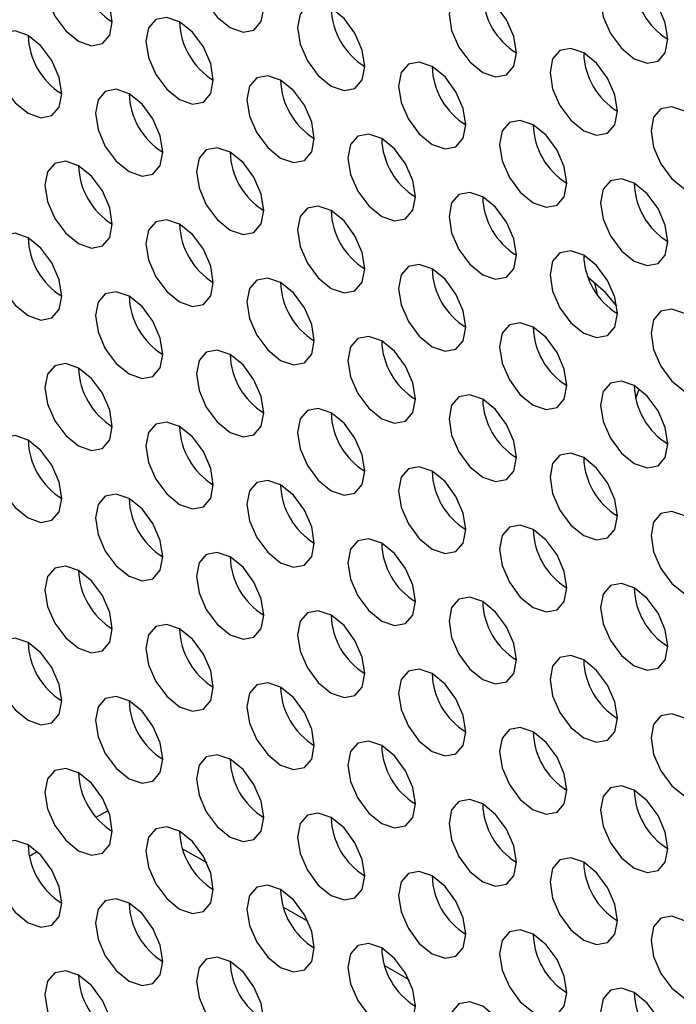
# Model space of a CAD drawing. Header units: millimetres. Extents: x 256 to 1374, y 313 to 1176.
# Tile 109 of 212: x 1061.99 to 1066.59, y 947.75 to 954.64. Entities that reach past the tile are written whole.
import ezdxf

# ---------------------------------------------------------------- set-up
doc = ezdxf.new("R2010")
doc.units = ezdxf.units.MM

msp = doc.modelspace()

# ---------------------------------------------------------------- linework, layer by layer
at = {"color": 7, "linetype": 'Continuous', "lineweight": 30}
for p, q in [((1063.1084, 954.6248), (1063.1084, 954.6247)), ((1063.1084, 953.2094), (1063.1084, 953.2094)), ((1066.0335, 952.7164), (1066.0153, 952.8001)), ((1066.3123, 952.0133), (1066.2963, 952.0161)), ((1063.1084, 951.7941), (1063.1084, 951.7941)), ((1063.1084, 950.3788), (1063.1084, 950.3787)), ((1062.5251, 949.0606), (1062.6087, 949.1089)), ((1062.0564, 948.79), (1062.111, 948.8216)), ((1063.1287, 948.8413), (1063.298, 948.7435)), ((1063.8358, 948.4331), (1064.0051, 948.3353)), ((1064.5429, 948.0248), (1064.7122, 947.9271))]:
    msp.add_line(p, q, dxfattribs=at)
at = {"color": 7, "linetype": 'Continuous', "lineweight": 30, "flags": 128}
for points in [[(1063.6977, 954.7201), (1063.6797, 954.8346), (1063.6286, 954.9524), (1063.5522, 955.0555), (1063.462, 955.1283), (1063.3718, 955.1597), (1063.2953, 955.1448), (1063.2442, 955.086), (1063.2263, 954.9922), (1063.2442, 954.8777), (1063.2953, 954.7599), (1063.3718, 954.6568), (1063.462, 954.584), (1063.5522, 954.5526), (1063.6286, 954.5675), (1063.6797, 954.6263), (1063.6977, 954.7201)], [(1062.637, 954.6247), (1062.6191, 954.7392), (1062.568, 954.857), (1062.4915, 954.9602), (1062.4013, 955.033), (1062.3111, 955.0643), (1062.2346, 955.0495), (1062.1835, 954.9907), (1062.1656, 954.8969), (1062.1835, 954.7823), (1062.2346, 954.6645), (1062.3111, 954.5614), (1062.4013, 954.4886), (1062.4915, 954.4573), (1062.568, 954.4721), (1062.6191, 954.5309), (1062.637, 954.6247)], [(1066.5261, 954.5026), (1066.5081, 954.6171), (1066.4571, 954.7349), (1066.3806, 954.8381), (1066.2904, 954.9109), (1066.2002, 954.9422), (1066.1237, 954.9273), (1066.0726, 954.8685), (1066.0547, 954.7747), (1066.0726, 954.6602), (1066.1237, 954.5424), (1066.2002, 954.4393), (1066.2904, 954.3665), (1066.3806, 954.3351), (1066.4571, 954.35), (1066.5081, 954.4088), (1066.5261, 954.5026)], [(1065.4654, 954.4072), (1065.4475, 954.5218), (1065.3964, 954.6396), (1065.3199, 954.7427), (1065.2297, 954.8155), (1065.1395, 954.8468), (1065.0631, 954.832), (1065.012, 954.7732), (1064.994, 954.6794), (1065.012, 954.5649), (1065.0631, 954.4471), (1065.1395, 954.3439), (1065.2297, 954.2711), (1065.3199, 954.2398), (1065.3964, 954.2546), (1065.4475, 954.3134), (1065.4654, 954.4072)], [(1064.4048, 954.3119), (1064.3868, 954.4264), (1064.3357, 954.5442), (1064.2593, 954.6473), (1064.1691, 954.7201), (1064.0789, 954.7515), (1064.0024, 954.7366), (1063.9513, 954.6778), (1063.9334, 954.584), (1063.9513, 954.4695), (1064.0024, 954.3517), (1064.0789, 954.2486), (1064.1691, 954.1758), (1064.2593, 954.1444), (1064.3357, 954.1593), (1064.3868, 954.2181), (1064.4048, 954.3119)], [(1063.3441, 954.2165), (1063.3262, 954.331), (1063.2751, 954.4488), (1063.1986, 954.552), (1063.1084, 954.6248), (1063.0182, 954.6561), (1062.9417, 954.6413), (1062.8906, 954.5825), (1062.8727, 954.4887), (1062.8906, 954.3741), (1062.9417, 954.2563), (1063.0182, 954.1532), (1063.1084, 954.0804), (1063.1986, 954.0491), (1063.2751, 954.0639), (1063.3262, 954.1227), (1063.3441, 954.2165)], [(1062.2834, 954.1212), (1062.2655, 954.2357), (1062.2144, 954.3535), (1062.1379, 954.4566), (1062.0477, 954.5294), (1061.9575, 954.5608), (1061.8811, 954.5459), (1061.83, 954.4871), (1061.812, 954.3933), (1061.83, 954.2788), (1061.8811, 954.161), (1061.9575, 954.0578), (1062.0477, 953.985), (1062.1379, 953.9537), (1062.2144, 953.9686), (1062.2655, 954.0274), (1062.2834, 954.1212)], [(1066.1725, 953.999), (1066.1546, 954.1136), (1066.1035, 954.2314), (1066.027, 954.3345), (1065.9368, 954.4073), (1065.8466, 954.4386), (1065.7702, 954.4238), (1065.7191, 954.365), (1065.7011, 954.2712), (1065.7191, 954.1567), (1065.7702, 954.0389), (1065.8466, 953.9357), (1065.9368, 953.8629), (1066.027, 953.8316), (1066.1035, 953.8464), (1066.1546, 953.9052), (1066.1725, 953.999)], [(1065.1119, 953.9037), (1065.0939, 954.0182), (1065.0428, 954.136), (1064.9664, 954.2391), (1064.8762, 954.3119), (1064.786, 954.3433), (1064.7095, 954.3284), (1064.6584, 954.2696), (1064.6405, 954.1758), (1064.6584, 954.0613), (1064.7095, 953.9435), (1064.786, 953.8404), (1064.8762, 953.7676), (1064.9664, 953.7362), (1065.0428, 953.7511), (1065.0939, 953.8099), (1065.1119, 953.9037)], [(1064.0512, 953.8083), (1064.0333, 953.9228), (1063.9822, 954.0406), (1063.9057, 954.1438), (1063.8155, 954.2166), (1063.7253, 954.2479), (1063.6488, 954.2331), (1063.5978, 954.1743), (1063.5798, 954.0805), (1063.5978, 953.9659), (1063.6488, 953.8481), (1063.7253, 953.745), (1063.8155, 953.6722), (1063.9057, 953.6409), (1063.9822, 953.6557), (1064.0333, 953.7145), (1064.0512, 953.8083)], [(1062.9906, 953.713), (1062.9726, 953.8275), (1062.9215, 953.9453), (1062.8451, 954.0484), (1062.7549, 954.1212), (1062.6647, 954.1526), (1062.5882, 954.1377), (1062.5371, 954.0789), (1062.5191, 953.9851), (1062.5371, 953.8706), (1062.5882, 953.7528), (1062.6647, 953.6496), (1062.7549, 953.5768), (1062.8451, 953.5455), (1062.9215, 953.5603), (1062.9726, 953.6192), (1062.9906, 953.713)], [(1066.8796, 953.5908), (1066.8617, 953.7054), (1066.8106, 953.8231), (1066.7341, 953.9263), (1066.6439, 953.9991), (1066.5537, 954.0304), (1066.4773, 954.0156), (1066.4262, 953.9568), (1066.4082, 953.863), (1066.4262, 953.7485), (1066.4773, 953.6307), (1066.5537, 953.5275), (1066.6439, 953.4547), (1066.7341, 953.4234), (1066.8106, 953.4382), (1066.8617, 953.497), (1066.8796, 953.5908)], [(1065.819, 953.4955), (1065.801, 953.61), (1065.7499, 953.7278), (1065.6735, 953.8309), (1065.5833, 953.9037), (1065.4931, 953.9351), (1065.4166, 953.9202), (1065.3655, 953.8614), (1065.3476, 953.7676), (1065.3655, 953.6531), (1065.4166, 953.5353), (1065.4931, 953.4322), (1065.5833, 953.3594), (1065.6735, 953.328), (1065.7499, 953.3429), (1065.801, 953.4017), (1065.819, 953.4955)], [(1064.7583, 953.4001), (1064.7404, 953.5146), (1064.6893, 953.6324), (1064.6128, 953.7356), (1064.5226, 953.8084), (1064.4324, 953.8397), (1064.3559, 953.8249), (1064.3049, 953.766), (1064.2869, 953.6722), (1064.3049, 953.5577), (1064.3559, 953.4399), (1064.4324, 953.3368), (1064.5226, 953.264), (1064.6128, 953.2326), (1064.6893, 953.2475), (1064.7404, 953.3063), (1064.7583, 953.4001)], [(1063.6977, 953.3047), (1063.6797, 953.4193), (1063.6286, 953.5371), (1063.5522, 953.6402), (1063.462, 953.713), (1063.3718, 953.7444), (1063.2953, 953.7295), (1063.2442, 953.6707), (1063.2263, 953.5769), (1063.2442, 953.4624), (1063.2953, 953.3446), (1063.3718, 953.2414), (1063.462, 953.1686), (1063.5522, 953.1373), (1063.6286, 953.1521), (1063.6797, 953.2109), (1063.6977, 953.3047)], [(1062.637, 953.2094), (1062.6191, 953.3239), (1062.568, 953.4417), (1062.4915, 953.5448), (1062.4013, 953.6176), (1062.3111, 953.649), (1062.2346, 953.6341), (1062.1835, 953.5753), (1062.1656, 953.4815), (1062.1835, 953.367), (1062.2346, 953.2492), (1062.3111, 953.1461), (1062.4013, 953.0733), (1062.4915, 953.0419), (1062.568, 953.0568), (1062.6191, 953.1156), (1062.637, 953.2094)], [(1066.5261, 953.0873), (1066.5081, 953.2018), (1066.4571, 953.3196), (1066.3806, 953.4227), (1066.2904, 953.4955), (1066.2002, 953.5269), (1066.1237, 953.512), (1066.0726, 953.4532), (1066.0547, 953.3594), (1066.0726, 953.2449), (1066.1237, 953.1271), (1066.2002, 953.0239), (1066.2904, 952.9512), (1066.3806, 952.9198), (1066.4571, 952.9347), (1066.5081, 952.9935), (1066.5261, 953.0873)], [(1065.4654, 952.9919), (1065.4475, 953.1064), (1065.3964, 953.2242), (1065.3199, 953.3274), (1065.2297, 953.4002), (1065.1395, 953.4315), (1065.0631, 953.4167), (1065.012, 953.3578), (1064.994, 953.264), (1065.012, 953.1495), (1065.0631, 953.0317), (1065.1395, 952.9286), (1065.2297, 952.8558), (1065.3199, 952.8244), (1065.3964, 952.8393), (1065.4475, 952.8981), (1065.4654, 952.9919)], [(1064.4048, 952.8965), (1064.3868, 953.0111), (1064.3357, 953.1289), (1064.2593, 953.232), (1064.1691, 953.3048), (1064.0789, 953.3361), (1064.0024, 953.3213), (1063.9513, 953.2625), (1063.9334, 953.1687), (1063.9513, 953.0542), (1064.0024, 952.9364), (1064.0789, 952.8332), (1064.1691, 952.7604), (1064.2593, 952.7291), (1064.3357, 952.7439), (1064.3868, 952.8027), (1064.4048, 952.8965)], [(1063.3441, 952.8012), (1063.3262, 952.9157), (1063.2751, 953.0335), (1063.1986, 953.1366), (1063.1084, 953.2094), (1063.0182, 953.2408), (1062.9417, 953.2259), (1062.8906, 953.1671), (1062.8727, 953.0733), (1062.8906, 952.9588), (1062.9417, 952.841), (1063.0182, 952.7379), (1063.1084, 952.6651), (1063.1986, 952.6337), (1063.2751, 952.6486), (1063.3262, 952.7074), (1063.3441, 952.8012)], [(1062.2834, 952.7058), (1062.2655, 952.8203), (1062.2144, 952.9381), (1062.1379, 953.0413), (1062.0477, 953.1141), (1061.9575, 953.1454), (1061.8811, 953.1306), (1061.83, 953.0718), (1061.812, 952.978), (1061.83, 952.8634), (1061.8811, 952.7456), (1061.9575, 952.6425), (1062.0477, 952.5697), (1062.1379, 952.5384), (1062.2144, 952.5532), (1062.2655, 952.612), (1062.2834, 952.7058)], [(1066.1725, 952.5837), (1066.1546, 952.6982), (1066.1035, 952.816), (1066.027, 952.9192), (1065.9368, 952.992), (1065.8466, 953.0233), (1065.7702, 953.0084), (1065.7191, 952.9496), (1065.7011, 952.8558), (1065.7191, 952.7413), (1065.7702, 952.6235), (1065.8466, 952.5204), (1065.9368, 952.4476), (1066.027, 952.4162), (1066.1035, 952.4311), (1066.1546, 952.4899), (1066.1725, 952.5837)], [(1065.1119, 952.4883), (1065.0939, 952.6029), (1065.0428, 952.7207), (1064.9664, 952.8238), (1064.8762, 952.8966), (1064.786, 952.9279), (1064.7095, 952.9131), (1064.6584, 952.8543), (1064.6405, 952.7605), (1064.6584, 952.646), (1064.7095, 952.5282), (1064.786, 952.425), (1064.8762, 952.3522), (1064.9664, 952.3209), (1065.0428, 952.3357), (1065.0939, 952.3945), (1065.1119, 952.4883)], [(1064.0512, 952.393), (1064.0333, 952.5075), (1063.9822, 952.6253), (1063.9057, 952.7284), (1063.8155, 952.8012), (1063.7253, 952.8326), (1063.6488, 952.8177), (1063.5978, 952.7589), (1063.5798, 952.6651), (1063.5978, 952.5506), (1063.6488, 952.4328), (1063.7253, 952.3297), (1063.8155, 952.2569), (1063.9057, 952.2255), (1063.9822, 952.2404), (1064.0333, 952.2992), (1064.0512, 952.393)], [(1066.1686, 952.6352), (1066.0902, 952.7306), (1065.97, 952.8336)], [(1062.9906, 952.2976), (1062.9726, 952.4121), (1062.9215, 952.5299), (1062.8451, 952.6331), (1062.7549, 952.7059), (1062.6647, 952.7372), (1062.5882, 952.7224), (1062.5371, 952.6636), (1062.5191, 952.5698), (1062.5371, 952.4552), (1062.5882, 952.3374), (1062.6647, 952.2343), (1062.7549, 952.1615), (1062.8451, 952.1301), (1062.9215, 952.145), (1062.9726, 952.2038), (1062.9906, 952.2976)], [(1066.8796, 952.1755), (1066.8617, 952.29), (1066.8106, 952.4078), (1066.7341, 952.511), (1066.6439, 952.5837), (1066.5537, 952.6151), (1066.4773, 952.6002), (1066.4262, 952.5414), (1066.4082, 952.4476), (1066.4262, 952.3331), (1066.4773, 952.2153), (1066.5537, 952.1122), (1066.6439, 952.0394), (1066.7341, 952.008), (1066.8106, 952.0229), (1066.8617, 952.0817), (1066.8796, 952.1755)], [(1065.819, 952.0801), (1065.801, 952.1947), (1065.7499, 952.3124), (1065.6735, 952.4156), (1065.5833, 952.4884), (1065.4931, 952.5197), (1065.4166, 952.5049), (1065.3655, 952.4461), (1065.3476, 952.3523), (1065.3655, 952.2378), (1065.4166, 952.12), (1065.4931, 952.0168), (1065.5833, 951.944), (1065.6735, 951.9127), (1065.7499, 951.9275), (1065.801, 951.9863), (1065.819, 952.0801)], [(1064.7583, 951.9848), (1064.7404, 952.0993), (1064.6893, 952.2171), (1064.6128, 952.3202), (1064.5226, 952.393), (1064.4324, 952.4244), (1064.3559, 952.4095), (1064.3049, 952.3507), (1064.2869, 952.2569), (1064.3049, 952.1424), (1064.3559, 952.0246), (1064.4324, 951.9215), (1064.5226, 951.8487), (1064.6128, 951.8173), (1064.6893, 951.8322), (1064.7404, 951.891), (1064.7583, 951.9848)], [(1063.6977, 951.8894), (1063.6797, 952.0039), (1063.6286, 952.1217), (1063.5522, 952.2249), (1063.462, 952.2977), (1063.3718, 952.329), (1063.2953, 952.3142), (1063.2442, 952.2553), (1063.2263, 952.1615), (1063.2442, 952.047), (1063.2953, 951.9292), (1063.3718, 951.8261), (1063.462, 951.7533), (1063.5522, 951.7219), (1063.6286, 951.7368), (1063.6797, 951.7956), (1063.6977, 951.8894)], [(1062.637, 951.794), (1062.6191, 951.9086), (1062.568, 952.0264), (1062.4915, 952.1295), (1062.4013, 952.2023), (1062.3111, 952.2337), (1062.2346, 952.2188), (1062.1835, 952.16), (1062.1656, 952.0662), (1062.1835, 951.9517), (1062.2346, 951.8339), (1062.3111, 951.7307), (1062.4013, 951.6579), (1062.4915, 951.6266), (1062.568, 951.6414), (1062.6191, 951.7002), (1062.637, 951.794)], [(1066.5261, 951.6719), (1066.5081, 951.7864), (1066.4571, 951.9042), (1066.3806, 952.0074), (1066.2904, 952.0802), (1066.2002, 952.1115), (1066.1237, 952.0967), (1066.0726, 952.0379), (1066.0547, 951.9441), (1066.0726, 951.8296), (1066.1237, 951.7118), (1066.2002, 951.6086), (1066.2904, 951.5358), (1066.3806, 951.5045), (1066.4571, 951.5193), (1066.5081, 951.5781), (1066.5261, 951.6719)], [(1066.3018, 951.9899), (1066.307, 952.0008), (1066.3259, 952.0565)], [(1065.4654, 951.5766), (1065.4475, 951.6911), (1065.3964, 951.8089), (1065.3199, 951.912), (1065.2297, 951.9848), (1065.1395, 952.0162), (1065.0631, 952.0013), (1065.012, 951.9425), (1064.994, 951.8487), (1065.012, 951.7342), (1065.0631, 951.6164), (1065.1395, 951.5132), (1065.2297, 951.4405), (1065.3199, 951.4091), (1065.3964, 951.424), (1065.4475, 951.4828), (1065.4654, 951.5766)], [(1064.4048, 951.4812), (1064.3868, 951.5957), (1064.3357, 951.7135), (1064.2593, 951.8167), (1064.1691, 951.8895), (1064.0789, 951.9208), (1064.0024, 951.906), (1063.9513, 951.8471), (1063.9334, 951.7533), (1063.9513, 951.6388), (1064.0024, 951.521), (1064.0789, 951.4179), (1064.1691, 951.3451), (1064.2593, 951.3137), (1064.3357, 951.3286), (1064.3868, 951.3874), (1064.4048, 951.4812)], [(1063.3441, 951.3858), (1063.3262, 951.5004), (1063.2751, 951.6182), (1063.1986, 951.7213), (1063.1084, 951.7941), (1063.0182, 951.8254), (1062.9417, 951.8106), (1062.8906, 951.7518), (1062.8727, 951.658), (1062.8906, 951.5435), (1062.9417, 951.4257), (1063.0182, 951.3225), (1063.1084, 951.2497), (1063.1986, 951.2184), (1063.2751, 951.2332), (1063.3262, 951.292), (1063.3441, 951.3858)], [(1062.2834, 951.2905), (1062.2655, 951.405), (1062.2144, 951.5228), (1062.1379, 951.6259), (1062.0477, 951.6987), (1061.9575, 951.7301), (1061.8811, 951.7152), (1061.83, 951.6564), (1061.812, 951.5626), (1061.83, 951.4481), (1061.8811, 951.3303), (1061.9575, 951.2272), (1062.0477, 951.1544), (1062.1379, 951.123), (1062.2144, 951.1379), (1062.2655, 951.1967), (1062.2834, 951.2905)], [(1066.1725, 951.1684), (1066.1546, 951.2829), (1066.1035, 951.4007), (1066.027, 951.5038), (1065.9368, 951.5766), (1065.8466, 951.608), (1065.7702, 951.5931), (1065.7191, 951.5343), (1065.7011, 951.4405), (1065.7191, 951.326), (1065.7702, 951.2082), (1065.8466, 951.105), (1065.9368, 951.0323), (1066.027, 951.0009), (1066.1035, 951.0158), (1066.1546, 951.0746), (1066.1725, 951.1684)], [(1065.1119, 951.073), (1065.0939, 951.1875), (1065.0428, 951.3053), (1064.9664, 951.4085), (1064.8762, 951.4813), (1064.786, 951.5126), (1064.7095, 951.4977), (1064.6584, 951.4389), (1064.6405, 951.3451), (1064.6584, 951.2306), (1064.7095, 951.1128), (1064.786, 951.0097), (1064.8762, 950.9369), (1064.9664, 950.9055), (1065.0428, 950.9204), (1065.0939, 950.9792), (1065.1119, 951.073)], [(1064.0512, 950.9776), (1064.0333, 951.0922), (1063.9822, 951.21), (1063.9057, 951.3131), (1063.8155, 951.3859), (1063.7253, 951.4172), (1063.6488, 951.4024), (1063.5978, 951.3436), (1063.5798, 951.2498), (1063.5978, 951.1353), (1063.6488, 951.0175), (1063.7253, 950.9143), (1063.8155, 950.8415), (1063.9057, 950.8102), (1063.9822, 950.825), (1064.0333, 950.8838), (1064.0512, 950.9776)], [(1062.9906, 950.8823), (1062.9726, 950.9968), (1062.9215, 951.1146), (1062.8451, 951.2177), (1062.7549, 951.2905), (1062.6647, 951.3219), (1062.5882, 951.307), (1062.5371, 951.2482), (1062.5191, 951.1544), (1062.5371, 951.0399), (1062.5882, 950.9221), (1062.6647, 950.819), (1062.7549, 950.7462), (1062.8451, 950.7148), (1062.9215, 950.7297), (1062.9726, 950.7885), (1062.9906, 950.8823)], [(1066.8796, 950.7602), (1066.8617, 950.8747), (1066.8106, 950.9925), (1066.7341, 951.0956), (1066.6439, 951.1684), (1066.5537, 951.1998), (1066.4773, 951.1849), (1066.4262, 951.1261), (1066.4082, 951.0323), (1066.4262, 950.9178), (1066.4773, 950.8), (1066.5537, 950.6968), (1066.6439, 950.6241), (1066.7341, 950.5927), (1066.8106, 950.6076), (1066.8617, 950.6664), (1066.8796, 950.7602)], [(1065.819, 950.6648), (1065.801, 950.7793), (1065.7499, 950.8971), (1065.6735, 951.0003), (1065.5833, 951.073), (1065.4931, 951.1044), (1065.4166, 951.0895), (1065.3655, 951.0307), (1065.3476, 950.9369), (1065.3655, 950.8224), (1065.4166, 950.7046), (1065.4931, 950.6015), (1065.5833, 950.5287), (1065.6735, 950.4973), (1065.7499, 950.5122), (1065.801, 950.571), (1065.819, 950.6648)], [(1064.7583, 950.5694), (1064.7404, 950.684), (1064.6893, 950.8018), (1064.6128, 950.9049), (1064.5226, 950.9777), (1064.4324, 951.009), (1064.3559, 950.9942), (1064.3049, 950.9354), (1064.2869, 950.8416), (1064.3049, 950.7271), (1064.3559, 950.6093), (1064.4324, 950.5061), (1064.5226, 950.4333), (1064.6128, 950.402), (1064.6893, 950.4168), (1064.7404, 950.4756), (1064.7583, 950.5694)], [(1063.6977, 950.4741), (1063.6797, 950.5886), (1063.6286, 950.7064), (1063.5522, 950.8095), (1063.462, 950.8823), (1063.3718, 950.9137), (1063.2953, 950.8988), (1063.2442, 950.84), (1063.2263, 950.7462), (1063.2442, 950.6317), (1063.2953, 950.5139), (1063.3718, 950.4108), (1063.462, 950.338), (1063.5522, 950.3066), (1063.6286, 950.3215), (1063.6797, 950.3803), (1063.6977, 950.4741)], [(1062.637, 950.3787), (1062.6191, 950.4932), (1062.568, 950.611), (1062.4915, 950.7142), (1062.4013, 950.787), (1062.3111, 950.8183), (1062.2346, 950.8035), (1062.1835, 950.7446), (1062.1656, 950.6508), (1062.1835, 950.5363), (1062.2346, 950.4185), (1062.3111, 950.3154), (1062.4013, 950.2426), (1062.4915, 950.2112), (1062.568, 950.2261), (1062.6191, 950.2849), (1062.637, 950.3787)], [(1066.5261, 950.2566), (1066.5081, 950.3711), (1066.4571, 950.4889), (1066.3806, 950.5921), (1066.2904, 950.6648), (1066.2002, 950.6962), (1066.1237, 950.6813), (1066.0726, 950.6225), (1066.0547, 950.5287), (1066.0726, 950.4142), (1066.1237, 950.2964), (1066.2002, 950.1933), (1066.2904, 950.1205), (1066.3806, 950.0891), (1066.4571, 950.104), (1066.5081, 950.1628), (1066.5261, 950.2566)], [(1065.4654, 950.1612), (1065.4475, 950.2757), (1065.3964, 950.3935), (1065.3199, 950.4967), (1065.2297, 950.5695), (1065.1395, 950.6008), (1065.0631, 950.586), (1065.012, 950.5272), (1064.994, 950.4334), (1065.012, 950.3189), (1065.0631, 950.2011), (1065.1395, 950.0979), (1065.2297, 950.0251), (1065.3199, 949.9938), (1065.3964, 950.0086), (1065.4475, 950.0674), (1065.4654, 950.1612)], [(1064.4048, 950.0659), (1064.3868, 950.1804), (1064.3357, 950.2982), (1064.2593, 950.4013), (1064.1691, 950.4741), (1064.0789, 950.5055), (1064.0024, 950.4906), (1063.9513, 950.4318), (1063.9334, 950.338), (1063.9513, 950.2235), (1064.0024, 950.1057), (1064.0789, 950.0025), (1064.1691, 949.9298), (1064.2593, 949.8984), (1064.3357, 949.9133), (1064.3868, 949.9721), (1064.4048, 950.0659)], [(1063.3441, 949.9705), (1063.3262, 950.085), (1063.2751, 950.2028), (1063.1986, 950.306), (1063.1084, 950.3788), (1063.0182, 950.4101), (1062.9417, 950.3953), (1062.8906, 950.3364), (1062.8727, 950.2426), (1062.8906, 950.1281), (1062.9417, 950.0103), (1063.0182, 949.9072), (1063.1084, 949.8344), (1063.1986, 949.803), (1063.2751, 949.8179), (1063.3262, 949.8767), (1063.3441, 949.9705)], [(1062.2834, 949.8751), (1062.2655, 949.9897), (1062.2144, 950.1075), (1062.1379, 950.2106), (1062.0477, 950.2834), (1061.9575, 950.3147), (1061.8811, 950.2999), (1061.83, 950.2411), (1061.812, 950.1473), (1061.83, 950.0328), (1061.8811, 949.915), (1061.9575, 949.8118), (1062.0477, 949.739), (1062.1379, 949.7077), (1062.2144, 949.7225), (1062.2655, 949.7813), (1062.2834, 949.8751)], [(1066.1725, 949.753), (1066.1546, 949.8675), (1066.1035, 949.9853), (1066.027, 950.0885), (1065.9368, 950.1613), (1065.8466, 950.1926), (1065.7702, 950.1778), (1065.7191, 950.119), (1065.7011, 950.0252), (1065.7191, 949.9106), (1065.7702, 949.7929), (1065.8466, 949.6897), (1065.9368, 949.6169), (1066.027, 949.5856), (1066.1035, 949.6004), (1066.1546, 949.6592), (1066.1725, 949.753)], [(1065.1119, 949.6577), (1065.0939, 949.7722), (1065.0428, 949.89), (1064.9664, 949.9931), (1064.8762, 950.0659), (1064.786, 950.0973), (1064.7095, 950.0824), (1064.6584, 950.0236), (1064.6405, 949.9298), (1064.6584, 949.8153), (1064.7095, 949.6975), (1064.786, 949.5943), (1064.8762, 949.5216), (1064.9664, 949.4902), (1065.0428, 949.5051), (1065.0939, 949.5639), (1065.1119, 949.6577)], [(1064.0512, 949.5623), (1064.0333, 949.6768), (1063.9822, 949.7946), (1063.9057, 949.8978), (1063.8155, 949.9705), (1063.7253, 950.0019), (1063.6488, 949.987), (1063.5978, 949.9282), (1063.5798, 949.8344), (1063.5978, 949.7199), (1063.6488, 949.6021), (1063.7253, 949.499), (1063.8155, 949.4262), (1063.9057, 949.3948), (1063.9822, 949.4097), (1064.0333, 949.4685), (1064.0512, 949.5623)], [(1062.9906, 949.4669), (1062.9726, 949.5815), (1062.9215, 949.6993), (1062.8451, 949.8024), (1062.7549, 949.8752), (1062.6647, 949.9065), (1062.5882, 949.8917), (1062.5371, 949.8329), (1062.5191, 949.7391), (1062.5371, 949.6246), (1062.5882, 949.5068), (1062.6647, 949.4036), (1062.7549, 949.3308), (1062.8451, 949.2995), (1062.9215, 949.3143), (1062.9726, 949.3731), (1062.9906, 949.4669)], [(1066.8796, 949.3448), (1066.8617, 949.4593), (1066.8106, 949.5771), (1066.7341, 949.6803), (1066.6439, 949.7531), (1066.5537, 949.7844), (1066.4773, 949.7696), (1066.4262, 949.7108), (1066.4082, 949.617), (1066.4262, 949.5024), (1066.4773, 949.3847), (1066.5537, 949.2815), (1066.6439, 949.2087), (1066.7341, 949.1774), (1066.8106, 949.1922), (1066.8617, 949.251), (1066.8796, 949.3448)], [(1065.819, 949.2495), (1065.801, 949.364), (1065.7499, 949.4818), (1065.6735, 949.5849), (1065.5833, 949.6577), (1065.4931, 949.6891), (1065.4166, 949.6742), (1065.3655, 949.6154), (1065.3476, 949.5216), (1065.3655, 949.4071), (1065.4166, 949.2893), (1065.4931, 949.1861), (1065.5833, 949.1134), (1065.6735, 949.082), (1065.7499, 949.0969), (1065.801, 949.1557), (1065.819, 949.2495)], [(1064.7583, 949.1541), (1064.7404, 949.2686), (1064.6893, 949.3864), (1064.6128, 949.4896), (1064.5226, 949.5623), (1064.4324, 949.5937), (1064.3559, 949.5788), (1064.3049, 949.52), (1064.2869, 949.4262), (1064.3049, 949.3117), (1064.3559, 949.1939), (1064.4324, 949.0908), (1064.5226, 949.018), (1064.6128, 948.9866), (1064.6893, 949.0015), (1064.7404, 949.0603), (1064.7583, 949.1541)], [(1063.6977, 949.0587), (1063.6797, 949.1733), (1063.6286, 949.2911), (1063.5522, 949.3942), (1063.462, 949.467), (1063.3718, 949.4983), (1063.2953, 949.4835), (1063.2442, 949.4247), (1063.2263, 949.3309), (1063.2442, 949.2164), (1063.2953, 949.0986), (1063.3718, 948.9954), (1063.462, 948.9226), (1063.5522, 948.8913), (1063.6286, 948.9061), (1063.6797, 948.9649), (1063.6977, 949.0587)], [(1062.637, 948.9634), (1062.6191, 949.0779), (1062.568, 949.1957), (1062.4915, 949.2988), (1062.4013, 949.3716), (1062.3111, 949.403), (1062.2346, 949.3881), (1062.1835, 949.3293), (1062.1656, 949.2355), (1062.1835, 949.121), (1062.2346, 949.0032), (1062.3111, 948.9001), (1062.4013, 948.8273), (1062.4915, 948.7959), (1062.568, 948.8108), (1062.6191, 948.8696), (1062.637, 948.9634)], [(1066.5261, 948.8413), (1066.5081, 948.9558), (1066.4571, 949.0736), (1066.3806, 949.1767), (1066.2904, 949.2495), (1066.2002, 949.2809), (1066.1237, 949.266), (1066.0726, 949.2072), (1066.0547, 949.1134), (1066.0726, 948.9989), (1066.1237, 948.8811), (1066.2002, 948.7779), (1066.2904, 948.7051), (1066.3806, 948.6738), (1066.4571, 948.6886), (1066.5081, 948.7475), (1066.5261, 948.8413)], [(1065.4654, 948.7459), (1065.4475, 948.8604), (1065.3964, 948.9782), (1065.3199, 949.0814), (1065.2297, 949.1541), (1065.1395, 949.1855), (1065.0631, 949.1706), (1065.012, 949.1118), (1064.994, 949.018), (1065.012, 948.9035), (1065.0631, 948.7857), (1065.1395, 948.6826), (1065.2297, 948.6098), (1065.3199, 948.5784), (1065.3964, 948.5933), (1065.4475, 948.6521), (1065.4654, 948.7459)], [(1064.4048, 948.6505), (1064.3868, 948.765), (1064.3357, 948.8828), (1064.2593, 948.986), (1064.1691, 949.0588), (1064.0789, 949.0901), (1064.0024, 949.0753), (1063.9513, 949.0165), (1063.9334, 948.9227), (1063.9513, 948.8082), (1064.0024, 948.6904), (1064.0789, 948.5872), (1064.1691, 948.5144), (1064.2593, 948.4831), (1064.3357, 948.4979), (1064.3868, 948.5567), (1064.4048, 948.6505)], [(1063.3441, 948.5552), (1063.3262, 948.6697), (1063.2751, 948.7875), (1063.1986, 948.8906), (1063.1084, 948.9634), (1063.0182, 948.9948), (1062.9417, 948.9799), (1062.8906, 948.9211), (1062.8727, 948.8273), (1062.8906, 948.7128), (1062.9417, 948.595), (1063.0182, 948.4918), (1063.1084, 948.4191), (1063.1986, 948.3877), (1063.2751, 948.4026), (1063.3262, 948.4614), (1063.3441, 948.5552)], [(1062.2834, 948.4598), (1062.2655, 948.5743), (1062.2144, 948.6921), (1062.1379, 948.7953), (1062.0477, 948.8681), (1061.9575, 948.8994), (1061.8811, 948.8846), (1061.83, 948.8257), (1061.812, 948.7319), (1061.83, 948.6174), (1061.8811, 948.4996), (1061.9575, 948.3965), (1062.0477, 948.3237), (1062.1379, 948.2923), (1062.2144, 948.3072), (1062.2655, 948.366), (1062.2834, 948.4598)], [(1066.1725, 948.3377), (1066.1546, 948.4522), (1066.1035, 948.57), (1066.027, 948.6732), (1065.9368, 948.7459), (1065.8466, 948.7773), (1065.7702, 948.7624), (1065.7191, 948.7036), (1065.7011, 948.6098), (1065.7191, 948.4953), (1065.7702, 948.3775), (1065.8466, 948.2744), (1065.9368, 948.2016), (1066.027, 948.1702), (1066.1035, 948.1851), (1066.1546, 948.2439), (1066.1725, 948.3377)], [(1065.1119, 948.2423), (1065.0939, 948.3568), (1065.0428, 948.4746), (1064.9664, 948.5778), (1064.8762, 948.6506), (1064.786, 948.6819), (1064.7095, 948.6671), (1064.6584, 948.6083), (1064.6405, 948.5145), (1064.6584, 948.4), (1064.7095, 948.2822), (1064.786, 948.179), (1064.8762, 948.1062), (1064.9664, 948.0749), (1065.0428, 948.0897), (1065.0939, 948.1485), (1065.1119, 948.2423)], [(1064.0512, 948.147), (1064.0333, 948.2615), (1063.9822, 948.3793), (1063.9057, 948.4824), (1063.8155, 948.5552), (1063.7253, 948.5866), (1063.6488, 948.5717), (1063.5978, 948.5129), (1063.5798, 948.4191), (1063.5978, 948.3046), (1063.6488, 948.1868), (1063.7253, 948.0836), (1063.8155, 948.0109), (1063.9057, 947.9795), (1063.9822, 947.9944), (1064.0333, 948.0532), (1064.0512, 948.147)], [(1062.9906, 948.0516), (1062.9726, 948.1661), (1062.9215, 948.2839), (1062.8451, 948.3871), (1062.7549, 948.4599), (1062.6647, 948.4912), (1062.5882, 948.4763), (1062.5371, 948.4175), (1062.5191, 948.3237), (1062.5371, 948.2092), (1062.5882, 948.0914), (1062.6647, 947.9883), (1062.7549, 947.9155), (1062.8451, 947.8841), (1062.9215, 947.899), (1062.9726, 947.9578), (1062.9906, 948.0516)], [(1066.8796, 947.9295), (1066.8617, 948.044), (1066.8106, 948.1618), (1066.7341, 948.2649), (1066.6439, 948.3377), (1066.5537, 948.3691), (1066.4773, 948.3542), (1066.4262, 948.2954), (1066.4082, 948.2016), (1066.4262, 948.0871), (1066.4773, 947.9693), (1066.5537, 947.8662), (1066.6439, 947.7934), (1066.7341, 947.762), (1066.8106, 947.7769), (1066.8617, 947.8357), (1066.8796, 947.9295)], [(1065.819, 947.8341), (1065.801, 947.9486), (1065.7499, 948.0664), (1065.6735, 948.1696), (1065.5833, 948.2424), (1065.4931, 948.2737), (1065.4166, 948.2589), (1065.3655, 948.2001), (1065.3476, 948.1063), (1065.3655, 947.9917), (1065.4166, 947.8739), (1065.4931, 947.7708), (1065.5833, 947.698), (1065.6735, 947.6667), (1065.7499, 947.6815), (1065.801, 947.7403), (1065.819, 947.8341)], [(1064.7583, 947.7388), (1064.7404, 947.8533), (1064.6893, 947.9711), (1064.6128, 948.0742), (1064.5226, 948.147), (1064.4324, 948.1784), (1064.3559, 948.1635), (1064.3049, 948.1047), (1064.2869, 948.0109), (1064.3049, 947.8964), (1064.3559, 947.7786), (1064.4324, 947.6754), (1064.5226, 947.6027), (1064.6128, 947.5713), (1064.6893, 947.5862), (1064.7404, 947.645), (1064.7583, 947.7388)], [(1063.6977, 947.6434), (1063.6797, 947.7579), (1063.6286, 947.8757), (1063.5522, 947.9789), (1063.462, 948.0516), (1063.3718, 948.083), (1063.2953, 948.0681), (1063.2442, 948.0093), (1063.2263, 947.9155), (1063.2442, 947.801), (1063.2953, 947.6832), (1063.3718, 947.5801), (1063.462, 947.5073), (1063.5522, 947.4759), (1063.6286, 947.4908), (1063.6797, 947.5496), (1063.6977, 947.6434)], [(1062.637, 947.548), (1062.6191, 947.6626), (1062.568, 947.7804), (1062.4915, 947.8835), (1062.4013, 947.9563), (1062.3111, 947.9876), (1062.2346, 947.9728), (1062.1835, 947.914), (1062.1656, 947.8202), (1062.1835, 947.7057), (1062.2346, 947.5879), (1062.3111, 947.4847), (1062.4013, 947.4119), (1062.4915, 947.3806), (1062.568, 947.3954), (1062.6191, 947.4542), (1062.637, 947.548)], [(1066.5261, 947.4259), (1066.5081, 947.5404), (1066.4571, 947.6582), (1066.3806, 947.7614), (1066.2904, 947.8342), (1066.2002, 947.8655), (1066.1237, 947.8507), (1066.0726, 947.7919), (1066.0547, 947.6981), (1066.0726, 947.5835), (1066.1237, 947.4657), (1066.2002, 947.3626), (1066.2904, 947.2898), (1066.3806, 947.2585), (1066.4571, 947.2733), (1066.5081, 947.3321), (1066.5261, 947.4259)], [(1065.4654, 947.3306), (1065.4475, 947.4451), (1065.3964, 947.5629), (1065.3199, 947.666), (1065.2297, 947.7388), (1065.1395, 947.7702), (1065.0631, 947.7553), (1065.012, 947.6965), (1064.994, 947.6027), (1065.012, 947.4882), (1065.0631, 947.3704), (1065.1395, 947.2672), (1065.2297, 947.1944), (1065.3199, 947.1631), (1065.3964, 947.1779), (1065.4475, 947.2368), (1065.4654, 947.3306)]]:
    msp.add_lwpolyline(points, dxfattribs=at)
at = {"color": 7, "linetype": 'Continuous', "lineweight": 30}
for centre, radius, start, end in [((1062.8968, 955.0468), 0.4957, 181.60081, 238.39327), ((1066.7859, 954.9247), 0.4957, 181.60153, 238.39255), ((1065.7252, 954.8293), 0.4957, 181.60129, 238.39279), ((1064.6645, 954.734), 0.4957, 181.60129, 238.39279), ((1063.6039, 954.6386), 0.4957, 181.60129, 238.39279), ((1062.5432, 954.5433), 0.4957, 181.60124, 238.39383), ((1066.4323, 954.4211), 0.4957, 181.60124, 238.39383), ((1065.3716, 954.3258), 0.4957, 181.60124, 238.39383), ((1064.311, 954.2304), 0.4957, 181.60251, 238.39256), ((1063.2503, 954.1351), 0.4957, 181.60251, 238.39256), ((1066.0788, 953.9176), 0.4957, 181.60081, 238.39327), ((1065.0181, 953.8222), 0.4957, 181.60081, 238.39327), ((1063.9574, 953.7268), 0.4957, 181.60081, 238.39327), ((1062.8968, 953.6315), 0.4957, 181.60081, 238.39327), ((1066.7859, 953.5094), 0.4957, 181.60129, 238.39279), ((1065.7252, 953.414), 0.4957, 181.60129, 238.39279), ((1064.6645, 953.3186), 0.4957, 181.60129, 238.39279), ((1063.6039, 953.2233), 0.4957, 181.60129, 238.39279), ((1062.5432, 953.1279), 0.4957, 181.60124, 238.39383), ((1066.4323, 953.0058), 0.4957, 181.60124, 238.39383), ((1065.3716, 952.9104), 0.4957, 181.60124, 238.39383), ((1064.311, 952.8151), 0.4957, 181.60251, 238.39256), ((1063.2503, 952.7197), 0.4957, 181.60251, 238.39256), ((1066.0788, 952.5022), 0.4957, 181.60081, 238.39327), ((1065.0181, 952.4069), 0.4957, 181.60081, 238.39327), ((1063.9574, 952.3115), 0.4957, 181.60081, 238.39327), ((1062.8968, 952.2161), 0.4957, 181.60081, 238.39327), ((1066.7859, 952.094), 0.4957, 181.60129, 238.39279), ((1065.7252, 951.9987), 0.4957, 181.60129, 238.39279), ((1064.6645, 951.9033), 0.4957, 181.60129, 238.39279), ((1063.6039, 951.8079), 0.4957, 181.60129, 238.39279), ((1062.5432, 951.7126), 0.4957, 181.60124, 238.39383), ((1066.4323, 951.5905), 0.4957, 181.60124, 238.39383), ((1065.3716, 951.4951), 0.4957, 181.60124, 238.39383), ((1064.311, 951.3998), 0.4957, 181.60251, 238.39256), ((1063.2503, 951.3044), 0.4957, 181.60251, 238.39256), ((1066.0788, 951.0869), 0.4957, 181.60081, 238.39327), ((1065.0181, 950.9915), 0.4957, 181.60081, 238.39327), ((1063.9574, 950.8962), 0.4957, 181.60081, 238.39327), ((1062.8968, 950.8008), 0.4957, 181.60125, 238.39332), ((1066.7859, 950.6787), 0.4957, 181.60129, 238.39279), ((1065.7252, 950.5833), 0.4957, 181.60129, 238.39279), ((1064.6645, 950.488), 0.4957, 181.60129, 238.39279), ((1063.6039, 950.3926), 0.4957, 181.60174, 238.39284), ((1062.5432, 950.2972), 0.4957, 181.60169, 238.39388), ((1066.4323, 950.1751), 0.4957, 181.60124, 238.39383), ((1065.3716, 950.0798), 0.4957, 181.60124, 238.39383), ((1064.311, 949.9844), 0.4957, 181.60295, 238.39261), ((1063.2503, 949.8891), 0.4957, 181.60295, 238.39261), ((1066.0788, 949.6716), 0.4957, 181.60081, 238.39327), ((1065.0181, 949.5762), 0.4957, 181.60125, 238.39332), ((1063.9574, 949.4808), 0.4957, 181.60125, 238.39332), ((1062.8968, 949.3855), 0.4957, 181.60118, 238.3934), ((1066.7859, 949.2634), 0.4957, 181.60129, 238.39279), ((1065.7252, 949.168), 0.4957, 181.60174, 238.39284), ((1064.6645, 949.0726), 0.4957, 181.60174, 238.39284), ((1063.6039, 948.9773), 0.4957, 181.60166, 238.39292), ((1062.5432, 948.8819), 0.4957, 181.60161, 238.39395), ((1066.4323, 948.7598), 0.4957, 181.60169, 238.39388), ((1065.3716, 948.6644), 0.4957, 181.60169, 238.39388), ((1064.3028, 948.5644), 0.4874, 181.08297, 239.19924), ((1063.2503, 948.4737), 0.4957, 181.60288, 238.39268), ((1066.0788, 948.2562), 0.4957, 181.60125, 238.39332), ((1065.0178, 948.1606), 0.4953, 181.26995, 238.40677), ((1063.9574, 948.0655), 0.4957, 181.60118, 238.3934), ((1062.8968, 947.9701), 0.4957, 181.60118, 238.3934), ((1066.7859, 947.848), 0.4957, 181.60174, 238.39284)]:
    msp.add_arc(centre, radius, start, end, dxfattribs=at)

doc.saveas('drawing.dxf')
